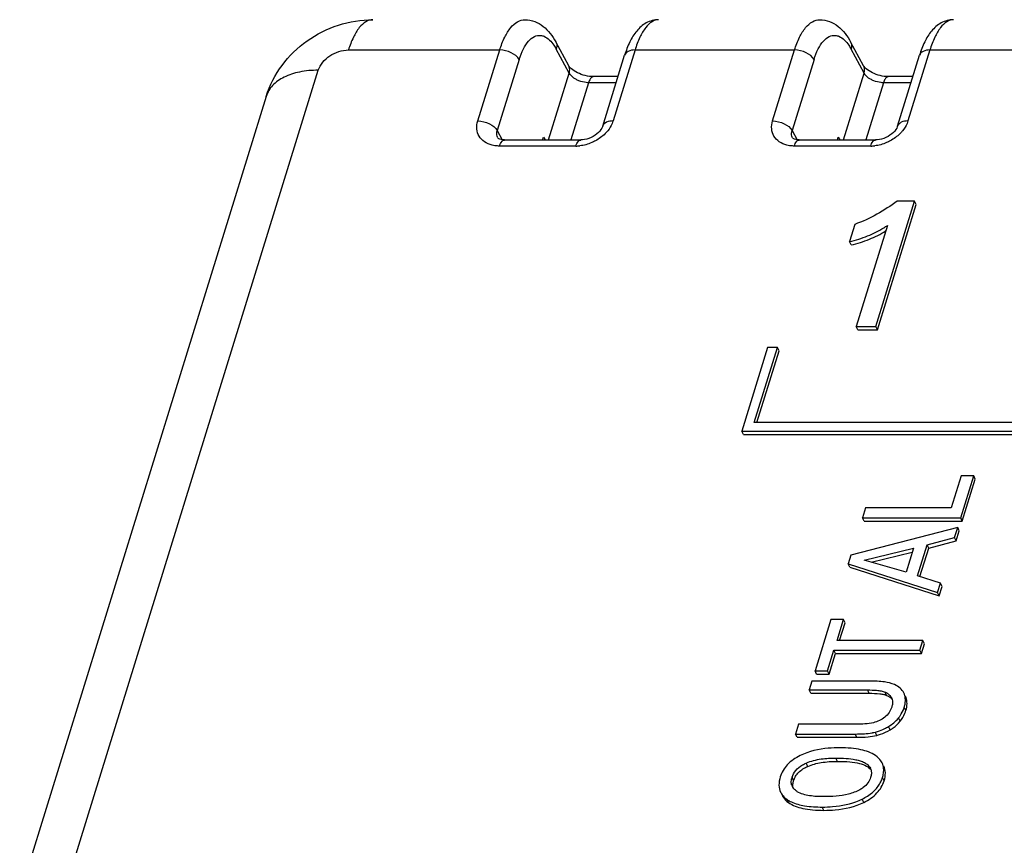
# Model space of a CAD drawing. Header units: millimetres. Extents: x 0 to 594, y 0 to 420.
# Tile 45 of 104: x 171 to 188, y 165 to 179. Entities that reach past the tile are written whole.
import ezdxf

# ---------------------------------------------------------------- set-up
doc = ezdxf.new("R2010")
doc.units = ezdxf.units.MM
doc.header["$LTSCALE"] = 32.67
doc.layers.get('0').update_dxf_attribs({"linetype": 'CONTINUOUS'})

msp = doc.modelspace()

# ---------------------------------------------------------------- linework, layer by layer
at = {"color": 7, "linetype": 'CONTINUOUS'}
for p, q in [((180.63522, 178.34259), (180.41642, 178.74592)), ((185.60895, 178.34259), (185.39015, 178.74592)), ((181.20811, 177.32375), (181.57847, 178.52224)), ((186.18184, 177.32375), (186.5522, 178.52224)), ((181.4665, 178.15989), (181.05393, 178.15989)), ((186.44023, 178.15989), (186.02766, 178.15989)), ((175.53354, 177.82767), (171.37399, 164.36736)), ((179.55, 177.09103), (180.83768, 177.09103)), ((180.1945, 177.09103), (180.20931, 177.13896)), ((180.20931, 177.13896), (180.23623, 177.09103)), ((184.52373, 177.09103), (185.81141, 177.09103)), ((185.16823, 177.09103), (185.18304, 177.13896)), ((185.18304, 177.13896), (185.20996, 177.09103)), ((185.81485, 173.94284), (186.46843, 176.05782)), ((186.46843, 176.05782), (186.17748, 176.05782)), ((186.49588, 176.00188), (186.46843, 176.05782)), ((185.8423, 173.88689), (186.49588, 176.00188)), ((185.46113, 175.66752), (185.37102, 175.3759)), ((186.00985, 175.64985), (185.48234, 173.94284)), ((185.39847, 175.31996), (185.37102, 175.3759)), ((185.5098, 173.88689), (185.48234, 173.94284)), ((185.48234, 173.94284), (185.81485, 173.94284)), ((185.8423, 173.88689), (185.81485, 173.94284)), ((185.5098, 173.88689), (185.8423, 173.88689)), ((183.99028, 173.59034), (183.55456, 172.18035)), ((183.76392, 172.32135), (184.15607, 173.59034)), ((184.15607, 173.59034), (183.99028, 173.59034)), ((184.18353, 173.5344), (184.15607, 173.59034)), ((183.80867, 172.32135), (184.18353, 173.5344)), ((190.31267, 172.32135), (183.76392, 172.32135)), ((183.58202, 172.12441), (183.55456, 172.18035)), ((183.55456, 172.18035), (190.43489, 172.18035)), ((183.58202, 172.12441), (190.46234, 172.12441)), ((187.25606, 171.42587), (187.08808, 170.8823)), ((187.24699, 170.71656), (187.46618, 171.42587)), ((187.46618, 171.42587), (187.25606, 171.42587)), ((187.49364, 171.36993), (187.46618, 171.42587)), ((187.27444, 170.66061), (187.49364, 171.36993)), ((185.6403, 170.8823), (185.58908, 170.71656)), ((187.08808, 170.8823), (185.6403, 170.8823)), ((185.61653, 170.66061), (185.58908, 170.71656)), ((185.58908, 170.71656), (187.24699, 170.71656)), ((185.61653, 170.66061), (187.27444, 170.66061)), ((187.27444, 170.66061), (187.24699, 170.71656)), ((187.19626, 170.55239), (185.39416, 170.08579)), ((187.14455, 170.38507), (187.19626, 170.55239)), ((187.17201, 170.32913), (187.22371, 170.49644)), ((187.22371, 170.49644), (187.19626, 170.55239)), ((186.51875, 169.7386), (186.68042, 170.26175)), ((186.68042, 170.26175), (187.14455, 170.38507)), ((186.70787, 170.2058), (186.68042, 170.26175)), ((186.70787, 170.2058), (187.17201, 170.32913)), ((187.17201, 170.32913), (187.14455, 170.38507)), ((185.39416, 170.08579), (185.34901, 169.93969)), ((185.61665, 170.00253), (186.45185, 170.20205)), ((185.73649, 169.96865), (186.43099, 170.13456)), ((186.45185, 170.20205), (186.32805, 169.80144)), ((186.5596, 169.72598), (186.70787, 170.2058)), ((185.37646, 169.88374), (185.34901, 169.93969)), ((185.34901, 169.93969), (186.85739, 169.45582)), ((186.32805, 169.80144), (185.61665, 170.00253)), ((185.37646, 169.88374), (186.88484, 169.39987)), ((186.90642, 169.61449), (186.51875, 169.7386)), ((186.85739, 169.45582), (186.90642, 169.61449)), ((186.93388, 169.55854), (186.90642, 169.61449)), ((186.88484, 169.39987), (186.85739, 169.45582)), ((186.88484, 169.39987), (186.93388, 169.55854)), ((185.05821, 168.99865), (184.79022, 168.13145)), ((185.26948, 168.99865), (185.05821, 168.99865)), ((185.16098, 168.64753), (185.26948, 168.99865)), ((185.20572, 168.64753), (185.29694, 168.9427)), ((185.29694, 168.9427), (185.26948, 168.99865)), ((186.60761, 168.64753), (185.16098, 168.64753)), ((186.55639, 168.48178), (186.60761, 168.64753)), ((186.58385, 168.42584), (186.63506, 168.59158)), ((186.63506, 168.59158), (186.60761, 168.64753)), ((185.0015, 168.13145), (185.10976, 168.48178)), ((185.02895, 168.0755), (185.13722, 168.42584)), ((185.13722, 168.42584), (185.10976, 168.48178)), ((185.10976, 168.48178), (186.55639, 168.48178)), ((185.13722, 168.42584), (186.58385, 168.42584)), ((186.58385, 168.42584), (186.55639, 168.48178)), ((184.81767, 168.0755), (184.79022, 168.13145)), ((184.79022, 168.13145), (185.0015, 168.13145)), ((185.02895, 168.0755), (185.0015, 168.13145)), ((184.73754, 167.96099), (184.69118, 167.81096)), ((185.7189, 167.96099), (184.73754, 167.96099)), ((184.81767, 168.0755), (185.02895, 168.0755)), ((184.71864, 167.75501), (184.69118, 167.81096)), ((184.69118, 167.81096), (185.67715, 167.81096)), ((184.71864, 167.75501), (185.70461, 167.75501)), ((186.08134, 167.68025), (186.08336, 167.67585)), ((184.51277, 167.23361), (184.46155, 167.06787)), ((185.49181, 167.23361), (184.51277, 167.23361)), ((184.489, 167.01192), (184.46155, 167.06787)), ((184.46155, 167.06787), (185.46715, 167.06787)), ((184.489, 167.01192), (185.4946, 167.01192))]:
    msp.add_line(p, q, dxfattribs=at)
at = {"color": 9, "linetype": 'CONTINUOUS'}
for p, q in [((176.92001, 178.61035), (179.47112, 178.61035)), ((179.10074, 177.41183), (179.47112, 178.61035)), ((180.64355, 178.2197), (180.42483, 178.62288)), ((181.75407, 178.61035), (181.38369, 177.41181)), ((181.75407, 178.61035), (184.44485, 178.61035)), ((184.07447, 177.41183), (184.44485, 178.61035)), ((185.61728, 178.2197), (185.39856, 178.62288)), ((186.7278, 178.61035), (186.35742, 177.41181)), ((186.7278, 178.61035), (189.41858, 178.61035)), ((179.79919, 178.44854), (179.42878, 177.24989)), ((184.77292, 178.44854), (184.40251, 177.24989)), ((172.252, 164.80795), (176.41158, 178.26834)), ((180.29476, 177.09103), (180.64355, 178.2197)), ((185.26849, 177.09103), (185.61728, 178.2197)), ((180.97157, 178.05773), (180.67284, 177.09103)), ((181.43493, 178.05773), (180.97157, 178.05773)), ((185.9453, 178.05773), (185.64657, 177.09103)), ((186.40866, 178.05773), (185.9453, 178.05773)), ((179.42878, 177.24989), (179.51356, 177.09359)), ((184.40251, 177.24989), (184.48729, 177.09359)), ((180.75523, 176.98887), (179.46778, 176.98887)), ((185.72896, 176.98887), (184.44151, 176.98887)), ((185.70461, 167.75501), (185.67715, 167.81096)), ((185.99848, 167.71967), (185.97103, 167.77561)), ((186.32492, 167.6851), (186.31407, 167.70723)), ((186.32301, 167.46595), (186.29555, 167.52189)), ((186.22695, 167.28382), (186.19949, 167.33977)), ((185.83129, 167.04413), (185.80383, 167.10007)), ((186.05947, 167.139), (186.03202, 167.19494)), ((185.4946, 167.01192), (185.46715, 167.06787)), ((185.17077, 166.6066), (185.14331, 166.66255)), ((184.67004, 166.52177), (184.64258, 166.57771)), ((184.42951, 166.2814), (184.40205, 166.33734)), ((185.95647, 166.27983), (185.92901, 166.33577)), ((184.34046, 165.91199), (184.31301, 165.96793)), ((185.6129, 165.91434), (185.58545, 165.97028)), ((184.94056, 165.77946), (184.91311, 165.8354))]:
    msp.add_line(p, q, dxfattribs=at)
at = {"color": 7, "linetype": 'CONTINUOUS'}
for points in [[(181.20815, 177.32388), (181.20452, 177.31346), (181.19436, 177.29153), (181.17974, 177.26762), (181.16079, 177.24285), (181.1377, 177.21806), (181.1108, 177.19396), (181.08061, 177.17129), (181.04778, 177.15072), (181.01274, 177.13259), (180.97621, 177.11737), (180.93913, 177.10548), (180.90232, 177.0971), (180.86668, 177.09231), (180.83767, 177.09104)], [(186.18188, 177.32388), (186.17825, 177.31346), (186.16808, 177.29153), (186.15347, 177.26762), (186.13452, 177.24285), (186.11143, 177.21806), (186.08453, 177.19396), (186.05434, 177.17129), (186.02151, 177.15072), (185.98647, 177.13259), (185.94994, 177.11737), (185.91285, 177.10548), (185.87605, 177.0971), (185.84041, 177.09231), (185.8114, 177.09104)], [(179.55004, 177.09103), (179.51968, 177.0926), (179.49396, 177.09677), (179.47265, 177.10289), (179.45649, 177.11001), (179.44606, 177.11666), (179.44104, 177.12114), (179.43899, 177.12363), (179.43878, 177.12395)], [(184.52377, 177.09103), (184.49341, 177.0926), (184.46769, 177.09677), (184.44638, 177.10289), (184.43022, 177.11001), (184.41979, 177.11666), (184.41477, 177.12114), (184.41272, 177.12363), (184.41251, 177.12395)]]:
    msp.add_lwpolyline(points, dxfattribs=at)
at = {"color": 9, "linetype": 'CONTINUOUS'}
for centre in [(180.75457, 177.60135), (185.7283, 177.60135)]:
    msp.add_arc(centre, 0.61248, 270.062364, 276.446808, dxfattribs=at)
at = {"color": 7, "linetype": 'CONTINUOUS'}
for centre, radius, start, end in [((185.05225, 177.04561), 1.69268, 302.028617, 304.45282), ((186.09373, 167.66852), 0.21627, 19.593652, 26.137067), ((185.93936, 167.6105), 0.15814, 26.162968, 29.669017), ((186.02214, 167.64306), 0.29225, 15.102127, 19.590406), ((186.017, 167.64191), 0.29751, 6.171895, 15.058464), ((186.12118, 167.61258), 0.21627, 19.593652, 26.137067), ((185.76878, 167.68467), 0.55135, 340.349387, 342.828884), ((185.79639, 167.65487), 0.51165, 319.449889, 321.985424), ((185.72063, 167.71426), 0.60791, 321.973117, 326.264055), ((185.62596, 167.86746), 0.7856, 295.570441, 300.788151), ((185.64229, 167.83909), 0.75287, 300.825061, 301.174729), ((185.57855, 166.41965), 0.16197, 15.207354, 26.168635), ((184.70419, 166.24356), 0.31636, 162.754609, 167.825003), ((185.43478, 166.48779), 0.51707, 329.255201, 338.25099), ((185.42585, 166.49116), 0.52661, 338.26984, 342.837865), ((184.55612, 166.25454), 0.1664, 199.731933, 206.204863), ((184.5638, 166.25841), 0.175, 206.230595, 213.658225), ((184.57075, 166.26293), 0.18329, 213.629691, 216.425371), ((184.54305, 166.28836), 0.39445, 228.786623, 234.325389), ((184.62135, 166.41209), 0.54107, 240.587302, 244.85633), ((185.10558, 166.94456), 1.08604, 293.162541, 296.221807)]:
    msp.add_arc(centre, radius, start, end, dxfattribs=at)
for points, knots in [([(175.53358, 177.8277), (175.5913, 178.01446), (175.77446, 178.37105), (176.20421, 178.78746), (176.73905, 179.05678), (177.13518, 179.12117), (177.33173, 179.12113)], [0, 0, 0, 0, 0.2487939, 0.49890399, 0.74983955, 1, 1, 1, 1]), ([(179.89684, 179.12084), (179.9527, 179.12057), (180.06459, 179.10019), (180.25966, 178.98473), (180.3628, 178.84475), (180.41642, 178.74583)], [0, 0, 0, 0, 0.25010974, 0.49617724, 1, 1, 1, 1]), ([(182.15202, 179.12111), (182.07976, 179.12072), (181.93547, 179.08096), (181.77235, 178.93413), (181.65639, 178.7421), (181.60215, 178.5988), (181.57848, 178.52223)], [0, 0, 0, 0, 0.24512285, 0.48245935, 0.72814198, 1, 1, 1, 1]), ([(184.87057, 179.12084), (184.92643, 179.12057), (185.03832, 179.10019), (185.23339, 178.98473), (185.33653, 178.84475), (185.39015, 178.74583)], [0, 0, 0, 0, 0.25010974, 0.49617724, 1, 1, 1, 1]), ([(187.12575, 179.12111), (187.05349, 179.12072), (186.9092, 179.08096), (186.74608, 178.93413), (186.63012, 178.7421), (186.57588, 178.5988), (186.55221, 178.52223)], [0, 0, 0, 0, 0.24512285, 0.48245935, 0.72814198, 1, 1, 1, 1]), ([(181.05393, 178.15989), (180.96113, 178.15989), (180.82495, 178.19471), (180.69252, 178.27736), (180.64586, 178.32296), (180.63522, 178.34259)], [0, 0, 0, 0, 0.59370834, 0.85713381, 1, 1, 1, 1]), ([(186.02766, 178.15989), (185.93486, 178.15989), (185.79868, 178.19471), (185.66625, 178.27736), (185.61959, 178.32296), (185.60895, 178.34259)], [0, 0, 0, 0, 0.59370834, 0.85713381, 1, 1, 1, 1]), ([(186.17748, 176.05782), (186.06656, 175.97913), (185.83739, 175.83091), (185.58994, 175.71285), (185.46113, 175.66752)], [0, 0, 0, 0, 0.49898704, 1, 1, 1, 1]), ([(185.37102, 175.3759), (185.47547, 175.40002), (185.67613, 175.46175), (185.86368, 175.55662), (185.94995, 175.61059)], [0, 0, 0, 0, 0.51302293, 1, 1, 1, 1]), ([(185.39847, 175.31996), (185.50366, 175.34424), (185.70569, 175.40651), (185.89439, 175.50241), (185.98112, 175.55698)], [0, 0, 0, 0, 0.51306018, 1, 1, 1, 1]), ([(186.13105, 167.90068), (186.07815, 167.9249), (185.93957, 167.95496), (185.80024, 167.96099), (185.7189, 167.96099)], [0, 0, 0, 0, 0.41699614, 1, 1, 1, 1]), ([(185.67715, 167.81096), (185.72806, 167.81096), (185.80383, 167.80903), (185.90214, 167.79661), (185.94939, 167.78487), (185.97103, 167.77561)], [0, 0, 0, 0, 0.51357876, 0.76256228, 1, 1, 1, 1]), ([(185.70461, 167.75501), (185.76438, 167.75501), (185.84656, 167.75276), (185.94459, 167.73744), (185.98263, 167.72645), (185.99848, 167.71967)], [0, 0, 0, 0, 0.60301159, 0.82612861, 1, 1, 1, 1]), ([(185.97103, 167.77561), (185.97709, 167.77302), (186.00034, 167.76225), (186.02227, 167.74839), (186.03682, 167.7361)], [0, 0, 0, 0, 0.25726252, 1, 1, 1, 1]), ([(186.28788, 167.76379), (186.2737, 167.79269), (186.22762, 167.84884), (186.16583, 167.88475), (186.13105, 167.90068)], [0, 0, 0, 0, 0.45693765, 1, 1, 1, 1]), ([(185.99848, 167.71967), (186.00836, 167.71544), (186.04345, 167.69845), (186.07526, 167.67333), (186.09236, 167.65078)], [0, 0, 0, 0, 0.27518066, 1, 1, 1, 1]), ([(186.03682, 167.7361), (186.04085, 167.7327), (186.05615, 167.71876), (186.06913, 167.70219), (186.07677, 167.68878)], [0, 0, 0, 0, 0.25461955, 1, 1, 1, 1]), ([(186.09792, 167.60095), (186.09782, 167.59444), (186.09619, 167.56766), (186.09026, 167.54127), (186.08427, 167.52189)], [0, 0, 0, 0, 0.24311112, 1, 1, 1, 1]), ([(186.29555, 167.52189), (186.29765, 167.52867), (186.30515, 167.55489), (186.31033, 167.58179), (186.31252, 167.60185)], [0, 0, 0, 0, 0.26005538, 1, 1, 1, 1]), ([(186.31252, 167.60185), (186.31319, 167.60799), (186.3152, 167.63194), (186.31471, 167.65613), (186.31278, 167.67389)], [0, 0, 0, 0, 0.25658846, 1, 1, 1, 1]), ([(186.32301, 167.46595), (186.33447, 167.50303), (186.34843, 167.57696), (186.33673, 167.65192), (186.32492, 167.6851)], [0, 0, 0, 0, 0.52425429, 1, 1, 1, 1]), ([(186.08427, 167.52189), (186.0744, 167.48995), (186.04394, 167.42527), (185.99404, 167.37387), (185.96498, 167.35126)], [0, 0, 0, 0, 0.4759108, 1, 1, 1, 1]), ([(186.22695, 167.28382), (186.25867, 167.32442), (186.2945, 167.38456), (186.31789, 167.44938), (186.32301, 167.46595)], [0, 0, 0, 0, 0.7482331, 1, 1, 1, 1]), ([(185.77561, 167.25841), (185.7288, 167.24671), (185.63367, 167.23598), (185.53867, 167.23361), (185.49181, 167.23361)], [0, 0, 0, 0, 0.50731655, 1, 1, 1, 1]), ([(186.03202, 167.19494), (186.04152, 167.20069), (186.07795, 167.22383), (186.11231, 167.25029), (186.13605, 167.27182)], [0, 0, 0, 0, 0.25748653, 1, 1, 1, 1]), ([(186.05947, 167.139), (186.07612, 167.14907), (186.13794, 167.18975), (186.19335, 167.24083), (186.22695, 167.28382)], [0, 0, 0, 0, 0.26294745, 1, 1, 1, 1]), ([(185.46715, 167.06787), (185.51888, 167.06787), (185.61348, 167.07029), (185.70774, 167.0805), (185.7499, 167.08818)], [0, 0, 0, 0, 0.54690745, 1, 1, 1, 1]), ([(185.7499, 167.08818), (185.75463, 167.08904), (185.77272, 167.09249), (185.79068, 167.09659), (185.80383, 167.10007)], [0, 0, 0, 0, 0.26105052, 1, 1, 1, 1]), ([(185.80383, 167.10007), (185.81795, 167.10382), (185.87296, 167.11965), (185.9266, 167.14038), (185.96504, 167.1588)], [0, 0, 0, 0, 0.25524697, 1, 1, 1, 1]), ([(185.83129, 167.04413), (185.85181, 167.04957), (185.93089, 167.07315), (186.00703, 167.10727), (186.05947, 167.139)], [0, 0, 0, 0, 0.25733523, 1, 1, 1, 1]), ([(185.4946, 167.01192), (185.558, 167.01192), (185.67095, 167.01539), (185.78339, 167.03144), (185.83129, 167.04413)], [0, 0, 0, 0, 0.56130511, 1, 1, 1, 1]), ([(185.2062, 166.83614), (185.14223, 166.83614), (184.91548, 166.82732), (184.6865, 166.77716), (184.5399, 166.70496)], [0, 0, 0, 0, 0.28132549, 1, 1, 1, 1]), ([(185.8102, 166.70316), (185.73735, 166.75369), (185.59644, 166.80227), (185.39051, 166.83165), (185.27039, 166.83614), (185.2062, 166.83614)], [0, 0, 0, 0, 0.42529558, 0.69204892, 1, 1, 1, 1]), ([(184.5399, 166.70496), (184.46006, 166.66564), (184.34942, 166.59154), (184.24709, 166.45558), (184.21483, 166.38158), (184.20311, 166.34363)], [0, 0, 0, 0, 0.52700177, 0.76480252, 1, 1, 1, 1]), ([(184.64258, 166.57771), (184.72209, 166.61275), (184.88992, 166.65346), (185.06007, 166.66255), (185.14331, 166.66255)], [0, 0, 0, 0, 0.51070133, 1, 1, 1, 1]), ([(184.67004, 166.52177), (184.74031, 166.55274), (184.90688, 166.59652), (185.0774, 166.6066), (185.17077, 166.6066)], [0, 0, 0, 0, 0.45128302, 1, 1, 1, 1]), ([(185.14331, 166.66255), (185.20005, 166.66255), (185.31173, 166.65931), (185.44925, 166.64282), (185.55274, 166.61645), (185.62326, 166.58843), (185.68415, 166.54895), (185.71391, 166.51142), (185.72392, 166.49109)], [0, 0, 0, 0, 0.27027712, 0.53196674, 0.65766165, 0.77814392, 0.89204806, 1, 1, 1, 1]), ([(185.17077, 166.6066), (185.23956, 166.6066), (185.36346, 166.60242), (185.52848, 166.57768), (185.65289, 166.53569), (185.71505, 166.48845), (185.73479, 166.46213)], [0, 0, 0, 0, 0.3453484, 0.62140421, 0.83482737, 1, 1, 1, 1]), ([(185.9214, 166.57996), (185.91563, 166.5917), (185.88741, 166.63991), (185.8452, 166.67888), (185.8102, 166.70316)], [0, 0, 0, 0, 0.23494774, 1, 1, 1, 1]), ([(184.40205, 166.33734), (184.41497, 166.37913), (184.46136, 166.4626), (184.53622, 166.52046), (184.5783, 166.54508)], [0, 0, 0, 0, 0.47288803, 1, 1, 1, 1]), ([(184.42951, 166.2814), (184.43742, 166.30702), (184.45995, 166.35713), (184.53359, 166.44883), (184.61301, 166.49663), (184.67004, 166.52177)], [0, 0, 0, 0, 0.23004273, 0.46537353, 1, 1, 1, 1]), ([(185.94886, 166.44997), (185.94911, 166.46154), (185.94782, 166.50606), (185.93591, 166.55038), (185.9214, 166.57996)], [0, 0, 0, 0, 0.2599325, 1, 1, 1, 1]), ([(185.92901, 166.33577), (185.93206, 166.34563), (185.94243, 166.3829), (185.94825, 166.42158), (185.94886, 166.44997)], [0, 0, 0, 0, 0.26641612, 1, 1, 1, 1]), ([(185.95647, 166.27983), (185.96952, 166.32208), (185.98507, 166.40537), (185.96593, 166.48922), (185.94885, 166.52401)], [0, 0, 0, 0, 0.5328824, 1, 1, 1, 1]), ([(184.20311, 166.34363), (184.1892, 166.29862), (184.17245, 166.21062), (184.19213, 166.12172), (184.21006, 166.08519)], [0, 0, 0, 0, 0.53656089, 1, 1, 1, 1]), ([(184.39949, 166.19837), (184.39642, 166.20694), (184.38665, 166.24344), (184.38897, 166.28239), (184.39495, 166.31028)], [0, 0, 0, 0, 0.24198202, 1, 1, 1, 1]), ([(184.41672, 166.20491), (184.41676, 166.21099), (184.41805, 166.23688), (184.42365, 166.26245), (184.42951, 166.2814)], [0, 0, 0, 0, 0.23443514, 1, 1, 1, 1]), ([(185.72813, 166.33577), (185.71806, 166.30319), (185.68639, 166.23721), (185.63401, 166.18589), (185.60362, 166.16361)], [0, 0, 0, 0, 0.47507223, 1, 1, 1, 1]), ([(185.6129, 165.91434), (185.69455, 165.95458), (185.80755, 166.02963), (185.91204, 166.16727), (185.9447, 166.24175), (185.95647, 166.27983)], [0, 0, 0, 0, 0.53083028, 0.76760659, 1, 1, 1, 1]), ([(185.74106, 166.41461), (185.74108, 166.40813), (185.73987, 166.38143), (185.73409, 166.35508), (185.72813, 166.33577)], [0, 0, 0, 0, 0.24285168, 1, 1, 1, 1]), ([(184.42323, 166.15412), (184.42211, 166.15815), (184.41814, 166.17479), (184.41663, 166.19199), (184.41672, 166.20491)], [0, 0, 0, 0, 0.244128, 1, 1, 1, 1]), ([(184.49064, 166.09437), (184.48405, 166.09843), (184.45901, 166.11511), (184.43655, 166.1361), (184.42328, 166.1541)], [0, 0, 0, 0, 0.25697206, 1, 1, 1, 1]), ([(184.93722, 166.01057), (184.85767, 166.01057), (184.7397, 166.01597), (184.58976, 166.04759), (184.52093, 166.07571), (184.49064, 166.09437)], [0, 0, 0, 0, 0.52007549, 0.76736593, 1, 1, 1, 1]), ([(185.60362, 166.16361), (185.58525, 166.15015), (185.50803, 166.10145), (185.42117, 166.07021), (185.35533, 166.05221)], [0, 0, 0, 0, 0.25021159, 1, 1, 1, 1]), ([(185.58545, 165.97028), (185.64774, 166.00098), (185.76015, 166.07046), (185.84789, 166.17087), (185.87918, 166.22346)], [0, 0, 0, 0, 0.53161577, 1, 1, 1, 1]), ([(184.21006, 166.08519), (184.2143, 166.07655), (184.23369, 166.04181), (184.26054, 166.01149), (184.28316, 165.99163)], [0, 0, 0, 0, 0.24224843, 1, 1, 1, 1]), ([(184.23751, 166.02924), (184.243, 166.01806), (184.26929, 165.97265), (184.30811, 165.93527), (184.34046, 165.91199)], [0, 0, 0, 0, 0.23815512, 1, 1, 1, 1]), ([(184.31301, 165.96793), (184.32319, 165.9606), (184.33732, 165.95136), (184.35188, 165.94288), (184.35563, 165.94076)], [0, 0, 0, 0, 0.74452667, 1, 1, 1, 1]), ([(184.91311, 165.8354), (184.97116, 165.8354), (185.18135, 165.84304), (185.39256, 165.88604), (185.53277, 165.94606)], [0, 0, 0, 0, 0.27570664, 1, 1, 1, 1]), ([(185.35533, 166.05221), (185.28657, 166.0334), (185.14648, 166.01468), (185.00626, 166.01057), (184.93722, 166.01057)], [0, 0, 0, 0, 0.50797038, 1, 1, 1, 1]), ([(184.34046, 165.91199), (184.41132, 165.86099), (184.5511, 165.81266), (184.75577, 165.78382), (184.87605, 165.77946), (184.94056, 165.77946)], [0, 0, 0, 0, 0.42121692, 0.6887226, 1, 1, 1, 1]), ([(184.39145, 165.92229), (184.4615, 165.88934), (184.63582, 165.8447), (184.81326, 165.8354), (184.91311, 165.8354)], [0, 0, 0, 0, 0.43674345, 1, 1, 1, 1]), ([(184.94056, 165.77946), (185.00441, 165.77946), (185.23347, 165.78853), (185.4642, 165.84106), (185.6129, 165.91434)], [0, 0, 0, 0, 0.27806438, 1, 1, 1, 1])]:
    msp.add_open_spline(points, degree=3, knots=knots, dxfattribs=at)
at = {"color": 9, "linetype": 'CONTINUOUS'}
for points, knots in [([(177.3317, 179.12115), (177.291, 179.12111), (177.20001, 179.09121), (177.08866, 178.98046), (176.99186, 178.81552), (176.94255, 178.68367), (176.9199, 178.61035)], [0, 0, 0, 0, 0.17634206, 0.39277124, 0.66750602, 1, 1, 1, 1]), ([(179.47112, 178.61035), (179.49381, 178.68378), (179.54376, 178.81603), (179.64327, 178.98139), (179.75953, 179.09207), (179.85359, 179.12112), (179.89607, 179.12116)], [0, 0, 0, 0, 0.32817802, 0.60084935, 0.81860584, 1, 1, 1, 1]), ([(182.15233, 179.12116), (182.1134, 179.12103), (182.02561, 179.08999), (181.91933, 178.97928), (181.82528, 178.81486), (181.77668, 178.68352), (181.75407, 178.61035)], [0, 0, 0, 0, 0.17122444, 0.38640973, 0.66315243, 1, 1, 1, 1]), ([(184.44485, 178.61035), (184.46754, 178.68378), (184.51749, 178.81603), (184.617, 178.98139), (184.73326, 179.09207), (184.82732, 179.12112), (184.8698, 179.12116)], [0, 0, 0, 0, 0.32817802, 0.60084935, 0.81860584, 1, 1, 1, 1]), ([(187.12606, 179.12116), (187.08713, 179.12103), (186.99934, 179.08999), (186.89306, 178.97928), (186.799, 178.81486), (186.75041, 178.68352), (186.7278, 178.61035)], [0, 0, 0, 0, 0.17122444, 0.38640973, 0.66315243, 1, 1, 1, 1]), ([(179.79919, 178.44854), (179.81813, 178.50979), (179.86004, 178.61956), (179.94466, 178.75521), (180.04516, 178.84293), (180.12538, 178.85963), (180.16062, 178.85608)], [0, 0, 0, 0, 0.33029804, 0.60207168, 0.81753257, 1, 1, 1, 1]), ([(180.16062, 178.85608), (180.18059, 178.85407), (180.27365, 178.82874), (180.34253, 178.75172), (180.38438, 178.68983)], [0, 0, 0, 0, 0.21170992, 1, 1, 1, 1]), ([(180.41645, 178.74584), (180.42121, 178.73706), (180.43711, 178.69819), (180.43411, 178.65332), (180.42475, 178.62303)], [0, 0, 0, 0, 0.23949511, 1, 1, 1, 1]), ([(184.77292, 178.44854), (184.79186, 178.50979), (184.83376, 178.61956), (184.91839, 178.75521), (185.01889, 178.84293), (185.09911, 178.85963), (185.13435, 178.85608)], [0, 0, 0, 0, 0.33029804, 0.60207168, 0.81753257, 1, 1, 1, 1]), ([(185.13435, 178.85608), (185.15432, 178.85407), (185.24738, 178.82874), (185.31626, 178.75172), (185.35811, 178.68983)], [0, 0, 0, 0, 0.21170992, 1, 1, 1, 1]), ([(185.39018, 178.74584), (185.39494, 178.73706), (185.41084, 178.69819), (185.40784, 178.65332), (185.39848, 178.62303)], [0, 0, 0, 0, 0.23949511, 1, 1, 1, 1]), ([(176.41158, 178.26834), (176.44206, 178.36686), (176.59539, 178.54023), (176.80965, 178.61042), (176.92001, 178.61035)], [0, 0, 0, 0, 0.4830734, 1, 1, 1, 1]), ([(179.79914, 178.44838), (179.77132, 178.49967), (179.66293, 178.57934), (179.53828, 178.61035), (179.47112, 178.61035)], [0, 0, 0, 0, 0.46487731, 1, 1, 1, 1]), ([(181.75407, 178.61035), (181.71467, 178.61035), (181.64426, 178.60231), (181.58713, 178.55023), (181.57847, 178.52224)], [0, 0, 0, 0, 0.5735367, 1, 1, 1, 1]), ([(184.77287, 178.44838), (184.74505, 178.49967), (184.63666, 178.57934), (184.51201, 178.61035), (184.44485, 178.61035)], [0, 0, 0, 0, 0.46487731, 1, 1, 1, 1]), ([(186.7278, 178.61035), (186.6884, 178.61035), (186.61799, 178.60231), (186.56086, 178.55023), (186.5522, 178.52224)], [0, 0, 0, 0, 0.5735367, 1, 1, 1, 1]), ([(176.41155, 178.26826), (176.30588, 178.26826), (176.10685, 178.25147), (175.83938, 178.16747), (175.63557, 178.02778), (175.55433, 177.89492), (175.53355, 177.82771)], [0, 0, 0, 0, 0.30379028, 0.56996656, 0.79776747, 1, 1, 1, 1]), ([(180.64355, 178.2197), (180.64685, 178.2304), (180.65609, 178.27099), (180.64973, 178.31581), (180.63521, 178.34259)], [0, 0, 0, 0, 0.26877515, 1, 1, 1, 1]), ([(180.80677, 178.09094), (180.78853, 178.09829), (180.72583, 178.12836), (180.66753, 178.1755), (180.64355, 178.2197)], [0, 0, 0, 0, 0.28111215, 1, 1, 1, 1]), ([(185.61728, 178.2197), (185.62058, 178.2304), (185.62982, 178.27099), (185.62346, 178.31581), (185.60894, 178.34259)], [0, 0, 0, 0, 0.26877515, 1, 1, 1, 1]), ([(185.7805, 178.09094), (185.76226, 178.09829), (185.69956, 178.12836), (185.64126, 178.1755), (185.61728, 178.2197)], [0, 0, 0, 0, 0.28111215, 1, 1, 1, 1]), ([(180.97157, 178.05773), (180.95803, 178.05773), (180.90183, 178.06087), (180.84636, 178.07499), (180.80677, 178.09094)], [0, 0, 0, 0, 0.24083953, 1, 1, 1, 1]), ([(181.05393, 178.15988), (181.04579, 178.15989), (181.02172, 178.15182), (180.99212, 178.11398), (180.97807, 178.07875), (180.97157, 178.05773)], [0, 0, 0, 0, 0.17671104, 0.52217206, 1, 1, 1, 1]), ([(185.9453, 178.05773), (185.93176, 178.05773), (185.87556, 178.06087), (185.82009, 178.07499), (185.7805, 178.09094)], [0, 0, 0, 0, 0.24083953, 1, 1, 1, 1]), ([(186.02766, 178.15988), (186.01952, 178.15989), (185.99545, 178.15182), (185.96585, 178.11398), (185.95179, 178.07875), (185.9453, 178.05773)], [0, 0, 0, 0, 0.17671104, 0.52217206, 1, 1, 1, 1]), ([(179.34229, 177.00359), (179.29643, 177.01491), (179.21083, 177.05041), (179.11536, 177.14891), (179.07512, 177.27851), (179.0873, 177.36834), (179.10074, 177.41183)], [0, 0, 0, 0, 0.2648562, 0.50660951, 0.74479023, 1, 1, 1, 1]), ([(179.10075, 177.41187), (179.16815, 177.41187), (179.29283, 177.38076), (179.40106, 177.30098), (179.42878, 177.24989)], [0, 0, 0, 0, 0.53691701, 1, 1, 1, 1]), ([(181.38371, 177.41186), (181.34534, 177.41186), (181.27537, 177.40405), (181.21722, 177.35267), (181.20817, 177.32379)], [0, 0, 0, 0, 0.55906086, 1, 1, 1, 1]), ([(181.38369, 177.41181), (181.3793, 177.39757), (181.35747, 177.33875), (181.32372, 177.28469), (181.29378, 177.2475)], [0, 0, 0, 0, 0.23789893, 1, 1, 1, 1]), ([(184.31602, 177.00359), (184.27016, 177.01491), (184.18456, 177.05041), (184.08909, 177.14891), (184.04885, 177.27851), (184.06103, 177.36834), (184.07447, 177.41183)], [0, 0, 0, 0, 0.2648562, 0.50660951, 0.74479023, 1, 1, 1, 1]), ([(184.07448, 177.41187), (184.14188, 177.41187), (184.26656, 177.38076), (184.37479, 177.30098), (184.40251, 177.24989)], [0, 0, 0, 0, 0.53691701, 1, 1, 1, 1]), ([(186.35744, 177.41186), (186.31907, 177.41186), (186.2491, 177.40405), (186.19095, 177.35267), (186.1819, 177.32379)], [0, 0, 0, 0, 0.55906086, 1, 1, 1, 1]), ([(186.35742, 177.41181), (186.35303, 177.39757), (186.3312, 177.33875), (186.29745, 177.28469), (186.26751, 177.2475)], [0, 0, 0, 0, 0.23789893, 1, 1, 1, 1]), ([(179.43843, 177.12483), (179.43355, 177.13395), (179.41742, 177.17348), (179.41929, 177.21921), (179.42878, 177.24989)], [0, 0, 0, 0, 0.24354064, 1, 1, 1, 1]), ([(181.29378, 177.2475), (181.28009, 177.23048), (181.21984, 177.16359), (181.14597, 177.10933), (181.08617, 177.07677)], [0, 0, 0, 0, 0.24281963, 1, 1, 1, 1]), ([(184.41216, 177.12483), (184.40728, 177.13395), (184.39115, 177.17348), (184.39302, 177.21921), (184.40251, 177.24989)], [0, 0, 0, 0, 0.24354064, 1, 1, 1, 1]), ([(186.26751, 177.2475), (186.25382, 177.23048), (186.19357, 177.16359), (186.1197, 177.10933), (186.0599, 177.07677)], [0, 0, 0, 0, 0.24281963, 1, 1, 1, 1]), ([(179.46772, 176.98887), (179.47196, 177.0026), (179.48622, 177.04253), (179.51963, 177.09108), (179.55, 177.09099)], [0, 0, 0, 0, 0.3211755, 1, 1, 1, 1]), ([(180.75532, 176.98887), (180.75956, 177.00261), (180.77382, 177.04255), (180.80726, 177.09111), (180.83763, 177.09099)], [0, 0, 0, 0, 0.3212139, 1, 1, 1, 1]), ([(181.08617, 177.07677), (181.06558, 177.06556), (180.98254, 177.02521), (180.89176, 177.00039), (180.82334, 176.99274)], [0, 0, 0, 0, 0.25401177, 1, 1, 1, 1]), ([(184.44145, 176.98887), (184.44569, 177.0026), (184.45995, 177.04253), (184.49336, 177.09108), (184.52373, 177.09099)], [0, 0, 0, 0, 0.3211755, 1, 1, 1, 1]), ([(185.72905, 176.98887), (185.73329, 177.00261), (185.74755, 177.04255), (185.78099, 177.09111), (185.81136, 177.09099)], [0, 0, 0, 0, 0.3212139, 1, 1, 1, 1]), ([(186.0599, 177.07677), (186.03931, 177.06556), (185.95627, 177.02521), (185.86549, 177.00039), (185.79707, 176.99274)], [0, 0, 0, 0, 0.25401177, 1, 1, 1, 1]), ([(179.46778, 176.98887), (179.45695, 176.98887), (179.41479, 176.99006), (179.37272, 176.99608), (179.34229, 177.00359)], [0, 0, 0, 0, 0.25667622, 1, 1, 1, 1]), ([(184.44151, 176.98887), (184.43068, 176.98887), (184.38852, 176.99006), (184.34645, 176.99608), (184.31602, 177.00359)], [0, 0, 0, 0, 0.25667622, 1, 1, 1, 1])]:
    msp.add_open_spline(points, degree=3, knots=knots, dxfattribs=at)
for points in [[(180.38438, 178.68983), (180.39899, 178.66823), (180.41241, 178.6458), (180.42483, 178.62288)], [(185.35811, 178.68983), (185.37272, 178.66823), (185.38614, 178.6458), (185.39856, 178.62288)]]:
    msp.add_open_spline(points, degree=3, dxfattribs=at)
at = {"color": 7, "linetype": 'CONTINUOUS'}
for points in [[(186.08336, 167.67585), (186.08703, 167.66776), (186.08999, 167.65931), (186.09223, 167.65071)], [(186.09223, 167.65071), (186.09646, 167.63456), (186.09818, 167.61764), (186.09792, 167.60095)], [(186.22617, 167.37665), (186.25158, 167.41472), (186.27262, 167.45615), (186.28802, 167.49926)], [(185.96498, 167.35126), (185.9095, 167.30807), (185.84381, 167.27546), (185.77561, 167.25841)], [(186.13605, 167.27182), (186.15343, 167.28759), (186.16991, 167.30441), (186.18516, 167.32224)], [(184.5783, 166.54508), (184.59904, 166.55721), (184.6206, 166.56802), (184.64258, 166.57771)], [(185.73485, 166.46214), (185.73904, 166.44672), (185.74102, 166.43059), (185.74106, 166.41461)]]:
    msp.add_open_spline(points, degree=3, dxfattribs=at)

doc.saveas('drawing.dxf')
